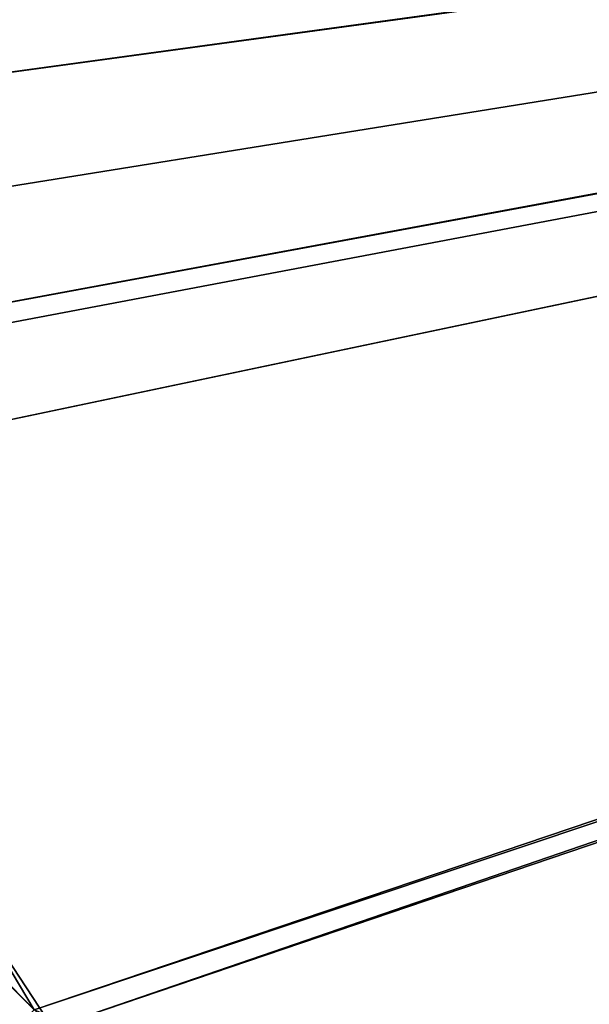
# Model space of a CAD drawing. Header units: metres. Extents: x -900 to 900, y -400 to 400.
# Tile 41 of 243: x -522 to -466, y -188 to -91. Entities that reach past the tile are written whole.
import ezdxf

# ---------------------------------------------------------------- set-up
doc = ezdxf.new("R2010")
doc.units = ezdxf.units.M

msp = doc.modelspace()

# ---------------------------------------------------------------- linework, layer by layer
at = {"layer": 'top'}
for points in [[(-63.320282, -33.791721, -503.495331), (-556.825012, -127.259506, -492.974121), (-562.270081, -60.027832, -493.031525)], [(-561.627441, -101.444748, -489.961151), (-63.378803, -33.209328, -500.495422), (-562.22406, -89.514763, -489.979797)], [(-63.32428, -33.484169, -500.495697), (-63.378803, -33.209328, -500.495422), (-561.627441, -101.444748, -489.961151)], [(-559.98407, -113.376183, -489.958313), (-63.32428, -33.484169, -500.495697), (-561.627441, -101.444748, -489.961151)], [(-63.32428, -33.484169, -500.495697), (-559.98407, -113.376183, -489.958313), (-557.308105, -125.167221, -489.971375)], [(-63.263184, -33.760246, -500.495972), (-63.32428, -33.484169, -500.495697), (-557.308105, -125.167221, -489.971375)], [(-63.263184, -33.760246, -500.495972), (-557.308105, -125.167221, -489.971375), (-553.594482, -136.83017, -490.000427)], [(-520.393921, -188.45813, -493.390167), (-556.825012, -127.259506, -492.974121), (-63.320282, -33.791721, -503.495331)], [(-63.258526, -33.780186, -500.496002), (-63.263184, -33.760246, -500.495972), (-553.594482, -136.83017, -490.000427)], [(-63.258526, -33.780186, -500.496002), (-553.594482, -136.83017, -490.000427), (-518.588135, -190.194046, -490.413635)], [(-62.849209, -35.558052, -503.495331), (-520.393921, -188.45813, -493.390167), (-63.320282, -33.791721, -503.495331)], [(-62.84177, -35.37413, -500.496002), (-63.258526, -33.780186, -500.496002), (-518.588135, -190.194046, -490.413635)], [(-437.335358, -223.870071, -494.717072), (-520.393921, -188.45813, -493.390167), (-62.849209, -35.558052, -503.495331)], [(-518.588135, -190.194046, -490.413635), (-423.970123, -223.826447, -491.966522), (-62.84177, -35.37413, -500.496002)], [(-520.393921, -188.45813, -493.390167), (-524.934204, -183.812775, -493.330139), (-556.825012, -127.259506, -492.974121)], [(-518.588135, -190.194046, -490.413635), (-553.594482, -136.83017, -490.000427), (-523.358032, -185.491104, -490.349915)], [(-524.934204, -183.812775, -493.330139), (-520.393921, -188.45813, -493.390167), (-523.337769, -191.477264, -493.167603)], [(-518.588135, -190.194046, -490.413635), (-523.358032, -185.491104, -490.349915), (-523.226501, -191.224335, -490.177795)]]:
    msp.add_3dface(points, dxfattribs=at)

doc.saveas('drawing.dxf')
